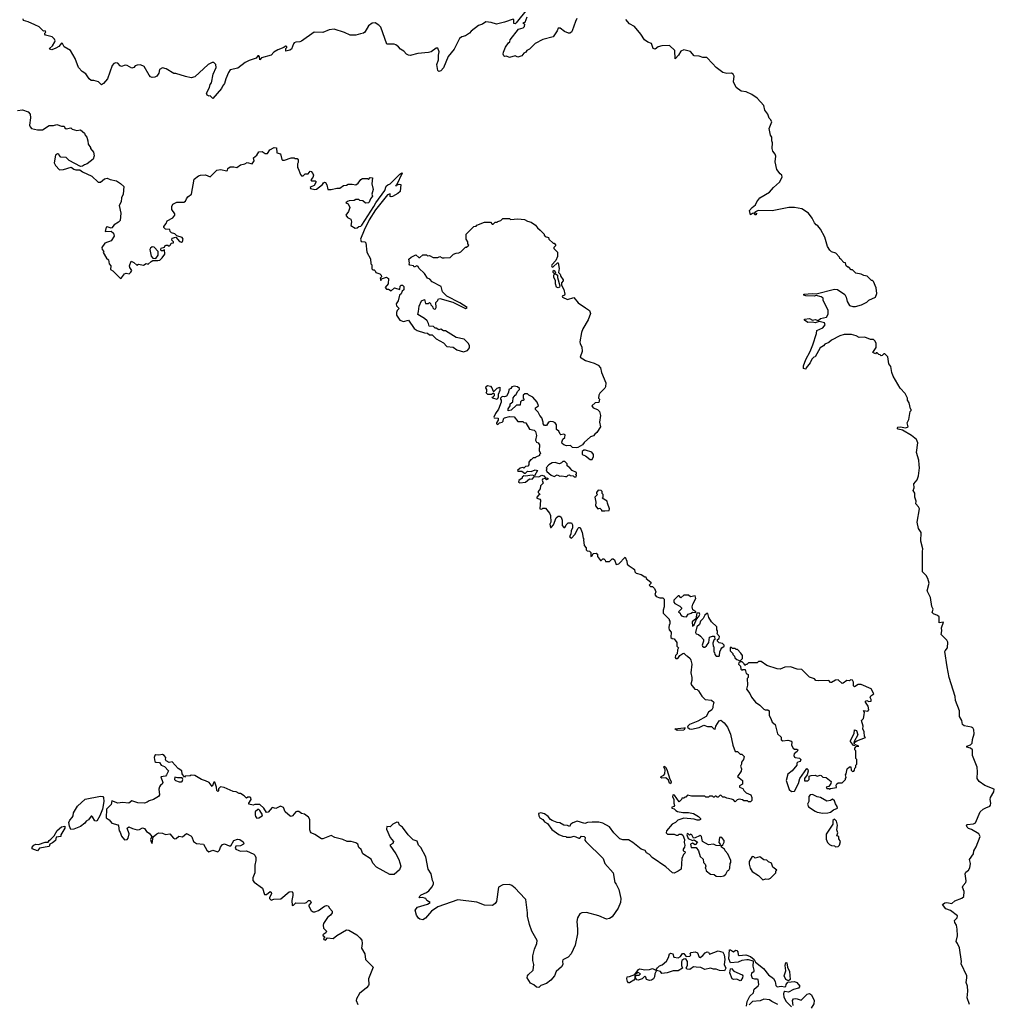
# Model space of a CAD drawing. Extents: x 2240384 to 2404287, y 351326 to 526670.
# Tile 49 of 256: x 2312107 to 2322333, y 373726 to 384056. Entities that reach past the tile are written whole.
import ezdxf

# ---------------------------------------------------------------- set-up
doc = ezdxf.new("R2010")
doc.units = 0

msp = doc.modelspace()

# ---------------------------------------------------------------- linework, layer by layer
at = {"layer": '0CON20XD'}
for points in [[(2317432, 384165), (2317315, 384022), (2317305, 384014), (2317292, 384015), (2317292, 384055), (2317285, 384062), (2317195, 384030), (2317111, 384009), (2317054, 384026), (2316998, 384032), (2316962, 384008), (2316922, 383995), (2316845, 383936), (2316825, 383914), (2316785, 383888), (2316745, 383876), (2316721, 383859), (2316664, 383745), (2316602, 383668), (2316555, 383550), (2316525, 383520), (2316505, 383512), (2316494, 383524), (2316482, 383585), (2316500, 383635), (2316500, 383685), (2316508, 383718), (2316495, 383758), (2316475, 383757), (2316425, 383720), (2316395, 383710), (2316285, 383701), (2316205, 383679), (2316185, 383684), (2316167, 383695), (2316139, 383725), (2316104, 383745), (2316082, 383772), (2316055, 383791), (2316035, 383799), (2315959, 383799), (2315895, 383976), (2315875, 383999), (2315835, 384022), (2315805, 384021), (2315765, 383993), (2315727, 383925), (2315715, 383915), (2315683, 383907), (2315635, 383895), (2315575, 383894), (2315515, 383922), (2315405, 383957), (2315355, 383948), (2315287, 383923), (2315195, 383925), (2315065, 383832), (2315045, 383823), (2315005, 383821), (2314988, 383812), (2314978, 383802), (2314959, 383745), (2314942, 383735), (2314900, 383725), (2314898, 383752), (2314910, 383765), (2314910, 383775), (2314895, 383778), (2314877, 383763), (2314815, 383738), (2314775, 383714), (2314745, 383684), (2314643, 383657), (2314625, 383633), (2314622, 383665), (2314615, 383677), (2314605, 383677), (2314589, 383651), (2314515, 383628), (2314474, 383607), (2314395, 383546), (2314315, 383531), (2314299, 383501), (2314270, 383435), (2314256, 383385), (2314233, 383357), (2314223, 383335), (2314135, 383230), (2314107, 383257), (2314095, 383252), (2314074, 383264), (2314068, 383285), (2314097, 383345), (2314104, 383376), (2314119, 383395), (2314137, 383485), (2314167, 383555), (2314164, 383584), (2314145, 383608), (2314126, 383606), (2314084, 383586), (2313945, 383458), (2313905, 383446), (2313845, 383459), (2313745, 383492), (2313725, 383493), (2313645, 383540), (2313605, 383552), (2313572, 383535), (2313565, 383495), (2313546, 383465), (2313525, 383453), (2313495, 383449), (2313481, 383455), (2313465, 383474), (2313414, 383564), (2313375, 383582), (2313341, 383579), (2313320, 383570), (2313305, 383554), (2313285, 383548), (2313236, 383576), (2313213, 383577), (2313175, 383566), (2313161, 383571), (2313135, 383600), (2313115, 383603), (2313093, 383597), (2313076, 383574), (2313028, 383435), (2312985, 383387), (2312964, 383374), (2312933, 383403), (2312885, 383418), (2312855, 383418), (2312835, 383434), (2312799, 383488), (2312762, 383512), (2312725, 383556), (2312689, 383649), (2312641, 383731), (2312572, 383772), (2312555, 383806), (2312545, 383810), (2312516, 383774), (2312485, 383758), (2312445, 383741), (2312423, 383745), (2312421, 383755), (2312450, 383780), (2312474, 383825), (2312479, 383835), (2312473, 383853), (2312446, 383876), (2312378, 383895), (2312370, 383905), (2312370, 383915), (2312380, 383925), (2312375, 383940), (2312355, 383937), (2312310, 383980), (2312265, 384002), (2312195, 384034), (2312146, 384046), (2312142, 384065)], [(2317952, 384068), (2317938, 384038), (2317905, 383940), (2317896, 383924), (2317880, 383915), (2317865, 383913), (2317823, 383933), (2317778, 383968), (2317755, 383968), (2317745, 383940), (2317703, 383877), (2317595, 383848), (2317514, 383806), (2317455, 383748), (2317427, 383733), (2317417, 383715), (2317397, 383703), (2317375, 383678), (2317335, 383662), (2317305, 383678), (2317245, 383660), (2317215, 383672), (2317195, 383670), (2317187, 383677), (2317178, 383695), (2317183, 383715), (2317205, 383767), (2317235, 383812), (2317250, 383825), (2317252, 383845), (2317340, 383955), (2317391, 383969), (2317403, 383985), (2317408, 384008), (2317394, 384014), (2317393, 384025), (2317410, 384030), (2317432, 384085)], [(2320687, 381227), (2320763, 381173), (2320778, 381145), (2320788, 381098), (2320815, 381058), (2320847, 381047), (2320875, 381047), (2320940, 381065), (2320996, 381094), (2321015, 381112), (2321086, 381144), (2321102, 381185), (2321092, 381242), (2321065, 381310), (2321055, 381320), (2321045, 381320), (2321000, 381365), (2320963, 381373), (2320937, 381387), (2320880, 381395), (2320845, 381430), (2320832, 381432), (2320805, 381460), (2320795, 381460), (2320780, 381475), (2320770, 381505), (2320755, 381510), (2320722, 381542), (2320712, 381552), (2320710, 381565), (2320670, 381605), (2320625, 381620), (2320607, 381637), (2320582, 381675), (2320554, 381774), (2320508, 381858), (2320483, 381893), (2320465, 381902), (2320446, 381926), (2320423, 381975), (2320383, 382025), (2320315, 382072), (2320235, 382087), (2320176, 382084), (2320002, 382052), (2319856, 382054), (2319820, 382035), (2319820, 382030), (2319837, 382027), (2319835, 382010), (2319825, 382007), (2319817, 382015), (2319820, 382030), (2319795, 382023), (2319775, 382010), (2319764, 382055), (2319791, 382085), (2319829, 382115), (2319840, 382145), (2319872, 382188), (2319975, 382248), (2320015, 382295), (2320078, 382352), (2320108, 382405), (2320105, 382423), (2320085, 382439), (2320052, 382485), (2320034, 382565), (2320040, 382625), (2320034, 382644), (2320010, 382675), (2320002, 382705), (2320006, 382765), (2319998, 382785), (2320000, 382825), (2319984, 382844), (2319969, 382915), (2319998, 382985), (2319985, 383010), (2319972, 383022), (2319958, 383065), (2319924, 383105), (2319914, 383155), (2319845, 383234), (2319790, 383270), (2319728, 383298), (2319678, 383305), (2319623, 383345), (2319597, 383405), (2319602, 383465), (2319594, 383485), (2319575, 383496), (2319525, 383493), (2319485, 383502), (2319415, 383553), (2319377, 383595), (2319315, 383658), (2319275, 383659), (2319235, 383672), (2319185, 383678), (2319145, 383722), (2319075, 383739), (2319043, 383725), (2319021, 383685), (2318984, 383644), (2318982, 383732), (2318925, 383786), (2318845, 383783), (2318805, 383770), (2318775, 383748), (2318755, 383752), (2318736, 383806), (2318699, 383819), (2318664, 383844), (2318624, 383905), (2318556, 383986), (2318505, 384011), (2318468, 384058)], [(2312085, 383103), (2312135, 383110), (2312195, 383090), (2312216, 383066), (2312220, 383025), (2312211, 382951), (2312215, 382932), (2312230, 382915), (2312295, 382900), (2312345, 382901), (2312415, 382946), (2312463, 382947), (2312495, 382958), (2312545, 382938), (2312575, 382940), (2312582, 382922), (2312595, 382910), (2312645, 382920), (2312658, 382908), (2312705, 382892), (2312745, 382900), (2312786, 382866), (2312792, 382845), (2312810, 382825), (2312823, 382785), (2312825, 382750), (2312850, 382715), (2312850, 382705), (2312882, 382665), (2312887, 382627), (2312876, 382594), (2312815, 382543), (2312785, 382533), (2312765, 382518), (2312744, 382514), (2312625, 382578), (2312595, 382610), (2312540, 382615), (2312520, 382635), (2312516, 382646), (2312505, 382650), (2312483, 382635), (2312470, 382555), (2312483, 382525), (2312525, 382480), (2312565, 382483), (2312648, 382508), (2312675, 382486), (2312695, 382479), (2312739, 382479), (2312765, 382459), (2312865, 382414), (2312931, 382351), (2312955, 382351), (2312998, 382385), (2313025, 382393), (2313055, 382380), (2313124, 382364), (2313166, 382336), (2313200, 382305), (2313192, 382225), (2313174, 382186), (2313172, 382145), (2313150, 382105), (2313167, 382025), (2313162, 381948), (2313145, 381930), (2313097, 381903), (2313075, 381871), (2313065, 381869), (2313025, 381884), (2313015, 381878), (2313002, 381832), (2313068, 381838), (2313090, 381815), (2313098, 381785), (2313068, 381735), (2312999, 381711), (2312970, 381665), (2312972, 381645), (2312990, 381625), (2312983, 381613), (2313018, 381555), (2313038, 381535), (2313047, 381495), (2313062, 381475), (2313058, 381435), (2313085, 381420), (2313165, 381342), (2313175, 381348), (2313205, 381390), (2313225, 381397), (2313255, 381390), (2313274, 381406), (2313282, 381425), (2313263, 381455), (2313260, 381475), (2313275, 381522), (2313305, 381510), (2313335, 381480), (2313355, 381490), (2313405, 381482), (2313435, 381498), (2313455, 381492), (2313485, 381520), (2313505, 381530), (2313555, 381528), (2313577, 381533), (2313603, 381557), (2313628, 381595), (2313625, 381640), (2313605, 381630), (2313592, 381632), (2313588, 381645), (2313592, 381658), (2313625, 381670), (2313634, 381686), (2313645, 381692), (2313662, 381692), (2313675, 381680), (2313690, 381695), (2313695, 381710), (2313720, 381715), (2313720, 381725), (2313703, 381743), (2313708, 381765), (2313745, 381774), (2313785, 381728), (2313805, 381723), (2313815, 381728), (2313821, 381755), (2313812, 381772), (2313757, 381787), (2313735, 381809), (2313699, 381819), (2313686, 381835), (2313682, 381855), (2313638, 381858), (2313620, 381875), (2313620, 381885), (2313644, 381916), (2313654, 381945), (2313715, 381977), (2313734, 382005), (2313735, 382018), (2313704, 382065), (2313704, 382096), (2313715, 382122), (2313755, 382140), (2313828, 382142), (2313845, 382153), (2313856, 382175), (2313872, 382198), (2313910, 382225), (2313938, 382382), (2313982, 382418), (2314004, 382426), (2314055, 382428), (2314105, 382406), (2314175, 382478), (2314215, 382483), (2314279, 382471), (2314286, 382474), (2314292, 382495), (2314315, 382511), (2314355, 382513), (2314386, 382504), (2314425, 382534), (2314468, 382542), (2314495, 382556), (2314545, 382542), (2314566, 382575), (2314560, 382605), (2314596, 382634), (2314615, 382668), (2314652, 382672), (2314683, 382653), (2314707, 382653), (2314731, 382689), (2314776, 382714), (2314803, 382713), (2314805, 382660), (2314845, 382648), (2314858, 382588), (2314865, 382582), (2314885, 382583), (2314955, 382608), (2314985, 382608), (2314995, 382600), (2315018, 382598), (2315030, 382585), (2315028, 382558), (2315020, 382545), (2315020, 382505), (2315030, 382495), (2315052, 382432), (2315065, 382418), (2315082, 382418), (2315102, 382438), (2315135, 382440), (2315155, 382467), (2315165, 382462), (2315183, 382443), (2315188, 382425), (2315181, 382399), (2315163, 382375), (2315170, 382365), (2315206, 382366), (2315216, 382355), (2315198, 382315), (2315165, 382304), (2315154, 382295), (2315157, 382285), (2315205, 382274), (2315222, 382278), (2315285, 382328), (2315294, 382345), (2315305, 382351), (2315315, 382347), (2315330, 382325), (2315340, 382275), (2315375, 382273), (2315435, 382290), (2315465, 382288), (2315505, 382318), (2315535, 382320), (2315555, 382330), (2315595, 382332), (2315635, 382322), (2315659, 382341), (2315685, 382378), (2315705, 382390), (2315755, 382390), (2315765, 382380), (2315785, 382400), (2315808, 382398), (2315802, 382335), (2315817, 382275), (2315800, 382225), (2315807, 382205), (2315786, 382175), (2315775, 382141), (2315765, 382134), (2315735, 382131), (2315707, 382157), (2315675, 382160), (2315665, 382168), (2315635, 382168), (2315615, 382160), (2315563, 382157), (2315545, 382150), (2315530, 382135), (2315553, 382123), (2315571, 382085), (2315557, 382045), (2315528, 382005), (2315545, 381982), (2315582, 381962), (2315588, 381935), (2315580, 381895), (2315625, 381868), (2315647, 381873), (2315664, 381886), (2315685, 381890), (2315695, 381901), (2315821, 382095)], [(2315821, 382095), (2315844, 382136), (2315939, 382265), (2315952, 382308), (2315968, 382322), (2315995, 382334), (2316095, 382436), (2316115, 382450), (2316120, 382445), (2316060, 382320), (2316052, 382315), (2316055, 382310), (2316060, 382320), (2316088, 382332), (2316106, 382326), (2316098, 382255), (2316076, 382234), (2316019, 382201), (2316005, 382198), (2315995, 382202), (2315995, 382230), (2315965, 382218), (2315840, 382060), (2315775, 381955), (2315721, 381849), (2315684, 381755), (2315690, 381730), (2315727, 381727), (2315738, 381715), (2315748, 381618), (2315787, 381547), (2315790, 381495), (2315800, 381485), (2315803, 381443), (2315812, 381432), (2315825, 381430), (2315835, 381420), (2315842, 381402), (2315855, 381400), (2315885, 381388), (2315898, 381375), (2315902, 381358), (2315890, 381345), (2315895, 381320), (2315902, 381338), (2315954, 381356), (2315975, 381340), (2315972, 381285), (2315940, 381245), (2315955, 381230), (2315975, 381230), (2316005, 381210), (2316038, 381242), (2316096, 381224), (2316100, 381260), (2316109, 381271), (2316125, 381270), (2316138, 381255), (2316139, 381221), (2316121, 381209), (2316111, 381179), (2316092, 381165), (2316077, 381105), (2316058, 381075), (2316060, 381055), (2316090, 381025), (2316066, 381004), (2316060, 380985), (2316061, 380955), (2316097, 380905), (2316135, 380890), (2316185, 380902), (2316245, 380817), (2316278, 380795), (2316355, 380770), (2316385, 380767), (2316405, 380750), (2316435, 380748), (2316475, 380708), (2316554, 380664), (2316589, 380629), (2316655, 380620), (2316694, 380594), (2316765, 380573), (2316804, 380586), (2316828, 380615), (2316828, 380635), (2316815, 380660), (2316770, 380705), (2316685, 380722), (2316575, 380792), (2316555, 380792), (2316525, 380808), (2316505, 380802), (2316475, 380820), (2316465, 380820), (2316447, 380837), (2316402, 380842), (2316397, 380867), (2316382, 380895), (2316355, 380922), (2316283, 380963), (2316293, 380995), (2316298, 381052), (2316322, 381108), (2316355, 381120), (2316365, 381080), (2316395, 381080), (2316408, 381088), (2316418, 381078), (2316420, 381065), (2316438, 381048), (2316442, 381032), (2316455, 381020), (2316468, 381022), (2316478, 381035), (2316472, 381088), (2316495, 381110), (2316498, 381125), (2316515, 381130), (2316652, 381092), (2316785, 381027), (2316802, 381035), (2316725, 381086), (2316590, 381155), (2316542, 381202), (2316530, 381255), (2316436, 381306), (2316410, 381335), (2316384, 381344), (2316353, 381393), (2316295, 381450), (2316287, 381467), (2316275, 381472), (2316245, 381460), (2316240, 381475), (2316202, 381482), (2316192, 381492), (2316198, 381505), (2316190, 381545), (2316214, 381566), (2316265, 381588), (2316295, 381560), (2316305, 381560), (2316335, 381588), (2316375, 381590), (2316385, 381580), (2316405, 381582), (2316445, 381560), (2316495, 381560), (2316515, 381570), (2316538, 381558), (2316562, 381558), (2316625, 381562), (2316660, 381595), (2316685, 381608), (2316715, 381610), (2316735, 381622), (2316785, 381670), (2316795, 381670), (2316818, 381692), (2316810, 381705), (2316810, 381725), (2316790, 381755), (2316790, 381805), (2316873, 381887), (2316895, 381890), (2316905, 381900), (2316985, 381930), (2317045, 381930), (2317065, 381910), (2317075, 381910), (2317095, 381930), (2317115, 381930), (2317125, 381940), (2317155, 381950), (2317175, 381970), (2317245, 381970), (2317255, 381960), (2317335, 381968), (2317405, 381960), (2317435, 381942), (2317475, 381930), (2317519, 381899), (2317541, 381871), (2317569, 381849), (2317610, 381805), (2317610, 381795), (2317622, 381782), (2317655, 381770), (2317660, 381755), (2317705, 381710), (2317715, 381710), (2317730, 381695), (2317730, 381685), (2317710, 381665), (2317710, 381655), (2317748, 381618), (2317748, 381572), (2317731, 381529), (2317690, 381485), (2317688, 381475), (2317695, 381460), (2317705, 381462), (2317750, 381505), (2317758, 381505), (2317767, 381445), (2317760, 381405), (2317777, 381387), (2317783, 381363), (2317810, 381325), (2317810, 381315), (2317792, 381295), (2317792, 381272), (2317816, 381226), (2317827, 381175), (2317823, 381167), (2317800, 381155), (2317802, 381145), (2317855, 381120), (2317922, 381142), (2317968, 381085), (2318044, 381034), (2318086, 381006), (2318096, 380975), (2318073, 380907), (2318015, 380814), (2318000, 380775), (2317984, 380675), (2317988, 380655), (2318006, 380625), (2318007, 380575), (2317988, 380515), (2318042, 380482), (2318135, 380452), (2318175, 380432), (2318200, 380405), (2318212, 380355), (2318257, 380247), (2318252, 380205), (2318245, 380190), (2318194, 380136), (2318182, 380115), (2318180, 380085), (2318190, 380075), (2318185, 380040), (2318145, 380038), (2318110, 380005), (2318124, 379984), (2318168, 379965), (2318190, 379945), (2318202, 379905), (2318190, 379835), (2318200, 379785), (2318162, 379725), (2318141, 379709), (2318129, 379691), (2318095, 379680), (2318031, 379619), (2318013, 379595), (2317962, 379568), (2317945, 379564), (2317908, 379568), (2317885, 379590), (2317845, 379586), (2317817, 379595), (2317800, 379610), (2317794, 379625), (2317807, 379655), (2317826, 379674), (2317831, 379701), (2317816, 379706), (2317785, 379700), (2317777, 379707), (2317765, 379740), (2317740, 379755), (2317738, 379805), (2317726, 379826), (2317706, 379836), (2317675, 379840), (2317657, 379833), (2317635, 379800), (2317615, 379800), (2317600, 379815), (2317600, 379835), (2317585, 379880), (2317563, 379903), (2317548, 379938), (2317520, 379965), (2317520, 379985), (2317550, 380005), (2317538, 380045), (2317490, 380095), (2317450, 380115), (2317435, 380130), (2317408, 380132), (2317390, 380115), (2317390, 380085), (2317400, 380075), (2317388, 380062), (2317375, 380060), (2317362, 380048), (2317358, 380012), (2317318, 380012), (2317265, 379960), (2317233, 379953), (2317232, 379975), (2317252, 380005), (2317253, 380027), (2317282, 380048), (2317283, 380087), (2317304, 380116), (2317316, 380124), (2317330, 380155), (2317350, 380175), (2317350, 380185), (2317330, 380205), (2317295, 380212), (2317272, 380205), (2317260, 380185), (2317240, 380175), (2317237, 380143), (2317213, 380107), (2317195, 380098), (2317168, 380102), (2317150, 380085), (2317150, 380075), (2317160, 380065), (2317158, 380045), (2317130, 379970), (2317098, 379925), (2317082, 379885), (2317085, 379880), (2317127, 379877), (2317127, 379853), (2317110, 379825), (2317110, 379815), (2317125, 379810), (2317142, 379828), (2317170, 379835), (2317180, 379845), (2317183, 379867), (2317195, 379880), (2317245, 379892), (2317295, 379890), (2317335, 379840), (2317385, 379840), (2317395, 379830), (2317418, 379828), (2317455, 379760), (2317505, 379748), (2317520, 379735), (2317528, 379695), (2317518, 379645), (2317530, 379625), (2317547, 379617), (2317562, 379595), (2317558, 379535), (2317570, 379505), (2317560, 379495), (2317560, 379485), (2317522, 379468), (2317515, 379460), (2317495, 379460), (2317475, 379440), (2317465, 379440), (2317450, 379415), (2317450, 379385), (2317438, 379372), (2317415, 379370), (2317395, 379350), (2317385, 379358), (2317358, 379352), (2317330, 379325), (2317335, 379320), (2317375, 379320), (2317405, 379300), (2317415, 379300), (2317435, 379320), (2317473, 379317), (2317515, 379332), (2317540, 379325), (2317508, 379272), (2317485, 379278), (2317415, 379268), (2317395, 379270), (2317380, 379255), (2317380, 379245), (2317345, 379220), (2317340, 379205), (2317355, 379198), (2317415, 379203), (2317455, 379240), (2317485, 379237), (2317508, 379262), (2317555, 379259), (2317585, 379278), (2317605, 379272), (2317625, 379248), (2317650, 379245), (2317650, 379235), (2317635, 379230), (2317622, 379242), (2317594, 379235), (2317590, 379225), (2317598, 379195), (2317573, 379167), (2317567, 379133), (2317547, 379105), (2317548, 379095), (2317568, 379075), (2317555, 379070), (2317534, 379046), (2317533, 379037), (2317564, 379024), (2317570, 379015), (2317563, 378923), (2317585, 378920), (2317595, 378930), (2317625, 378930), (2317665, 378880), (2317678, 378855), (2317680, 378785), (2317668, 378765), (2317675, 378730), (2317685, 378730), (2317708, 378755), (2317735, 378830), (2317755, 378848), (2317775, 378848), (2317787, 378837), (2317800, 378805), (2317798, 378748), (2317815, 378730), (2317825, 378730), (2317835, 378740), (2317840, 378755), (2317862, 378778), (2317898, 378778), (2317907, 378757), (2317906, 378725), (2317894, 378695)], [(2313535, 381550), (2313558, 381585), (2313558, 381625), (2313518, 381668), (2313495, 381673), (2313480, 381660), (2313474, 381646), (2313486, 381576), (2313503, 381553), (2313535, 381550)], [(2317755, 381243), (2317740, 381250), (2317727, 381285), (2317728, 381315), (2317712, 381355), (2317712, 381375), (2317720, 381390), (2317703, 381405), (2317705, 381420), (2317715, 381428), (2317728, 381405), (2317720, 381390), (2317737, 381387), (2317750, 381375), (2317751, 381351), (2317773, 381265), (2317769, 381251), (2317755, 381243)], [(2322072, 373725), (2322047, 373795), (2322056, 373865), (2322053, 373915), (2322036, 373955), (2322046, 374004), (2322045, 374025), (2321985, 374152), (2321987, 374175), (2321967, 374317), (2321948, 374365), (2321932, 374385), (2321946, 374445), (2321944, 374516), (2321938, 374555), (2321919, 374585), (2321916, 374604), (2321944, 374635), (2321946, 374655), (2321875, 374709), (2321825, 374729), (2321788, 374775), (2321815, 374791), (2321835, 374794), (2321886, 374784), (2321918, 374812), (2321991, 374839), (2322012, 374858), (2322018, 374908), (2321999, 374955), (2322005, 374972), (2322033, 375005), (2322038, 375022), (2322027, 375095), (2322035, 375112), (2322063, 375135), (2322075, 375158), (2322082, 375205), (2322074, 375246), (2322114, 375305), (2322119, 375335), (2322142, 375378), (2322183, 375485), (2322172, 375515), (2322095, 375561), (2322061, 375571), (2322048, 375585), (2322041, 375605), (2322048, 375612), (2322115, 375618), (2322135, 375630), (2322185, 375746), (2322215, 375772), (2322245, 375788), (2322285, 375804), (2322292, 375815), (2322297, 375835), (2322290, 375875), (2322294, 375896), (2322327, 375955), (2322333, 375983), (2322232, 376022), (2322173, 376063), (2322152, 376095), (2322158, 376165), (2322152, 376215), (2322104, 376335), (2322104, 376395), (2322083, 376413), (2322044, 376425), (2322044, 376435), (2322082, 376448), (2322100, 376465), (2322104, 376505), (2322122, 376565), (2322119, 376605), (2322107, 376625), (2322093, 376633), (2322016, 376646), (2322000, 376660), (2321991, 376705), (2321969, 376745), (2321966, 376806), (2321927, 376915), (2321922, 376955), (2321858, 377155), (2321838, 377265), (2321814, 377426), (2321816, 377435), (2321842, 377465), (2321844, 377525), (2321836, 377546), (2321776, 377606), (2321784, 377645), (2321780, 377675), (2321800, 377735), (2321755, 377730), (2321755, 377790), (2321736, 377806), (2321695, 377821), (2321682, 377835), (2321692, 377872), (2321678, 377898), (2321662, 377995), (2321630, 378065), (2321649, 378145), (2321635, 378192), (2321617, 378225), (2321581, 378265), (2321579, 378475), (2321584, 378504), (2321562, 378585), (2321567, 378675), (2321538, 378718), (2321523, 378785), (2321547, 378925), (2321539, 378945), (2321510, 378975), (2321512, 379005), (2321498, 379045), (2321499, 379089), (2321483, 379115), (2321492, 379145), (2321488, 379185), (2321525, 379230), (2321538, 379272), (2321547, 379355), (2321543, 379385), (2321542, 379435), (2321518, 379515), (2321530, 379615), (2321515, 379650), (2321465, 379693), (2321369, 379749), (2321325, 379760), (2321312, 379775), (2321319, 379781), (2321345, 379784), (2321404, 379774), (2321430, 379785), (2321420, 379825), (2321437, 379863), (2321450, 379945), (2321460, 379955), (2321460, 379965), (2321453, 379973), (2321440, 380035), (2321422, 380065), (2321422, 380085), (2321398, 380135), (2321345, 380190), (2321272, 380315), (2321258, 380355), (2321246, 380416), (2321228, 380445), (2321215, 380520), (2321185, 380550), (2321175, 380550), (2321158, 380532), (2321145, 380530), (2321135, 380540), (2321122, 380542), (2321105, 380560), (2321095, 380560), (2321085, 380550), (2321060, 380565), (2321092, 380618), (2321092, 380662), (2321080, 380685), (2321065, 380700), (2321035, 380700), (2320976, 380726), (2320915, 380722), (2320885, 380740), (2320835, 380752), (2320756, 380754), (2320712, 380738), (2320625, 380692), (2320595, 380668), (2320555, 380652), (2320542, 380635), (2320506, 380614), (2320455, 380520), (2320440, 380515), (2320420, 380495), (2320402, 380455), (2320360, 380405), (2320355, 380390), (2320330, 380395), (2320332, 380425), (2320355, 380490), (2320402, 380575), (2320429, 380645), (2320467, 380763), (2320470, 380795), (2320535, 380822), (2320558, 380855), (2320550, 380875), (2320495, 380888), (2320455, 380874), (2320425, 380882), (2320375, 380879), (2320340, 380905), (2320342, 380915), (2320395, 380920), (2320425, 380903), (2320455, 380910), (2320485, 380900), (2320509, 380921), (2320572, 380935), (2320590, 380965), (2320588, 381005), (2320538, 381115), (2320538, 381135), (2320515, 381148), (2320465, 381162), (2320443, 381157), (2320355, 381160), (2320336, 381165), (2320333, 381175), (2320425, 381183), (2320465, 381180), (2320655, 381228), (2320687, 381227)], [(2317115, 380072), (2317070, 380085), (2317060, 380095), (2317075, 380100), (2317087, 380113), (2317087, 380127), (2317078, 380138), (2317057, 380123), (2317035, 380122), (2317020, 380125), (2317002, 380142), (2317010, 380155), (2317010, 380175), (2316998, 380195), (2317001, 380209), (2317015, 380218), (2317045, 380210), (2317060, 380195), (2317075, 380160), (2317085, 380160), (2317115, 380190), (2317145, 380200), (2317146, 380164), (2317128, 380125), (2317128, 380095), (2317115, 380072)], [(2318115, 379442), (2318128, 379475), (2318128, 379495), (2318109, 379519), (2318045, 379541), (2318025, 379539), (2318009, 379525), (2318010, 379495), (2318045, 379480), (2318093, 379443), (2318115, 379442)], [(2317945, 379260), (2317950, 379275), (2317940, 379285), (2317948, 379292), (2317950, 379305), (2317905, 379328), (2317880, 379355), (2317864, 379364), (2317852, 379375), (2317850, 379395), (2317825, 379422), (2317805, 379420), (2317793, 379407), (2317772, 379398), (2317755, 379399), (2317725, 379411), (2317695, 379406), (2317660, 379385), (2317630, 379355), (2317640, 379345), (2317632, 379335), (2317637, 379315), (2317685, 379277), (2317715, 379262), (2317745, 379280), (2317775, 379268), (2317795, 379270), (2317835, 379262), (2317847, 379263), (2317862, 379278), (2317875, 379280), (2317883, 379273), (2317915, 379270), (2317925, 379260), (2317945, 379260)], [(2318245, 378902), (2318292, 378908), (2318297, 378925), (2318273, 378983), (2318270, 379005), (2318220, 379035), (2318230, 379045), (2318230, 379075), (2318220, 379085), (2318220, 379105), (2318207, 379117), (2318175, 379120), (2318160, 379095), (2318160, 379085), (2318170, 379075), (2318140, 379045), (2318152, 378995), (2318148, 378955), (2318173, 378923), (2318195, 378930), (2318210, 378915), (2318213, 378903), (2318245, 378902)], [(2317894, 378695), (2317891, 378659), (2317876, 378635), (2317882, 378622), (2317895, 378618), (2317930, 378655), (2317965, 378720), (2317975, 378730), (2317988, 378728), (2318007, 378677), (2318020, 378615), (2318030, 378605), (2318022, 378598), (2318028, 378538), (2318050, 378515), (2318050, 378495), (2318062, 378482), (2318085, 378480), (2318100, 378465), (2318100, 378425), (2318115, 378430), (2318123, 378457), (2318155, 378460), (2318168, 378448), (2318170, 378425), (2318202, 378382), (2318208, 378382), (2318225, 378400), (2318235, 378400), (2318250, 378385), (2318255, 378370), (2318295, 378370), (2318325, 378400), (2318335, 378400), (2318348, 378388), (2318365, 378340), (2318395, 378346), (2318458, 378418), (2318478, 378375), (2318480, 378345), (2318500, 378325), (2318545, 378300), (2318557, 378287), (2318560, 378265), (2318575, 378250), (2318627, 378237), (2318665, 378210), (2318675, 378210), (2318680, 378195), (2318730, 378155), (2318728, 378142), (2318713, 378123), (2318725, 378110), (2318748, 378108), (2318768, 378088), (2318780, 378055), (2318772, 378025), (2318784, 378004), (2318825, 377990), (2318855, 377990), (2318870, 377975), (2318870, 377895), (2318858, 377862), (2318858, 377828), (2318920, 377765), (2318920, 377755), (2318930, 377745), (2318930, 377715), (2318923, 377707), (2318918, 377675), (2318922, 377655), (2318942, 377632), (2318940, 377575), (2318953, 377563), (2318975, 377560), (2319002, 377522), (2319002, 377485), (2319020, 377465), (2319008, 377445), (2319006, 377404), (2318988, 377385), (2318984, 377365), (2318992, 377355), (2319006, 377354), (2319021, 377365), (2319034, 377386), (2319065, 377408), (2319075, 377410), (2319100, 377385), (2319115, 377380), (2319140, 377355), (2319147, 377337), (2319158, 377295), (2319150, 377205), (2319160, 377155), (2319160, 377125), (2319150, 377085), (2319192, 377032), (2319215, 377030), (2319230, 377015), (2319265, 376960), (2319300, 376925), (2319367, 376917), (2319390, 376895), (2319378, 376855), (2319378, 376835), (2319368, 376815), (2319335, 376792), (2319310, 376745), (2319222, 376695), (2319135, 376660), (2319116, 376645), (2319113, 376633), (2319135, 376616), (2319155, 376612), (2319235, 376630), (2319285, 376656), (2319325, 376641), (2319365, 376642), (2319390, 376615), (2319405, 376612), (2319412, 376645), (2319445, 376700), (2319465, 376708), (2319498, 376678), (2319534, 376634), (2319565, 376560), (2319588, 376445), (2319615, 376380), (2319637, 376377), (2319665, 376350), (2319685, 376350), (2319708, 376325), (2319700, 376295), (2319680, 376265), (2319680, 376245), (2319670, 376225), (2319680, 376195), (2319677, 376173), (2319640, 376115), (2319690, 376075), (2319690, 376035), (2319661, 376019), (2319660, 376005), (2319695, 375990), (2319705, 375970), (2319730, 375945), (2319778, 375925), (2319790, 375895), (2319790, 375865), (2319775, 375850), (2319755, 375850), (2319745, 375860), (2319705, 375860), (2319692, 375872), (2319655, 375880), (2319635, 375870), (2319615, 375850), (2319595, 375870), (2319575, 375880), (2319525, 375890), (2319505, 375900), (2319485, 375900), (2319465, 375920), (2319452, 375918), (2319435, 375900), (2319425, 375900), (2319415, 375910), (2319405, 375910), (2319395, 375900), (2319385, 375900), (2319375, 375910), (2319345, 375910), (2319335, 375900), (2319305, 375900), (2319295, 375910), (2319155, 375910), (2319115, 375920), (2319095, 375900), (2319085, 375900), (2319075, 375890), (2319055, 375890), (2319050, 375875), (2319025, 375850), (2318979, 375919), (2318965, 375924), (2318960, 375920), (2318956, 375905), (2318971, 375875), (2318971, 375835), (2318979, 375811), (2318975, 375800), (2318950, 375795), (2318950, 375785), (2318975, 375778), (2318990, 375760), (2319010, 375750), (2319065, 375738), (2319125, 375737), (2319175, 375728), (2319230, 375695), (2319250, 375675), (2319250, 375665), (2319235, 375658), (2319215, 375658), (2319185, 375669), (2319075, 375678), (2319013, 375657), (2318987, 375633), (2318953, 375617), (2318894, 375545), (2318890, 375525), (2318905, 375512), (2318975, 375510), (2318995, 375500), (2319015, 375500), (2319025, 375510), (2319052, 375512), (2319065, 375500), (2319082, 375455), (2319080, 375425), (2319086, 375395), (2319082, 375375), (2319070, 375355), (2319070, 375335), (2319085, 375330), (2319090, 375315), (2319072, 375298), (2319053, 375257), (2319048, 375145), (2319016, 375124), (2318975, 375103), (2318955, 375107), (2318885, 375168), (2318743, 375265), (2318715, 375297), (2318685, 375314), (2318669, 375339), (2318626, 375355), (2318540, 375425), (2318495, 375450), (2318435, 375450), (2318403, 375463), (2318340, 375525), (2318295, 375588), (2318225, 375628), (2318185, 375636), (2318115, 375638), (2318065, 375634), (2318035, 375623), (2317956, 375646), (2317910, 375630), (2317888, 375615), (2317875, 375592), (2317853, 375603), (2317815, 375606), (2317775, 375629), (2317745, 375632), (2317695, 375655), (2317675, 375666), (2317652, 375695), (2317614, 375724), (2317575, 375735), (2317552, 375728), (2317554, 375705), (2317565, 375684), (2317596, 375666), (2317615, 375639), (2317645, 375623), (2317691, 375561), (2317765, 375508), (2317805, 375490), (2317837, 375487), (2317845, 375480), (2317885, 375481), (2317925, 375490), (2317975, 375470), (2317985, 375470), (2318001, 375489), (2318030, 375485), (2318040, 375475), (2318038, 375448), (2318048, 375435), (2318229, 375255), (2318248, 375205), (2318333, 375105), (2318350, 375005), (2318367, 374985), (2318395, 374930), (2318413, 374835), (2318410, 374795), (2318387, 374735), (2318322, 374645), (2318295, 374627), (2318265, 374620), (2318185, 374656), (2318055, 374688), (2318004, 374686), (2317984, 374676), (2317961, 374635), (2317952, 374595), (2317958, 374515), (2317958, 374465), (2317934, 374345), (2317894, 374256), (2317860, 374220), (2317805, 374193), (2317801, 374179), (2317804, 374145), (2317792, 374118), (2317735, 374070), (2317719, 374025), (2317680, 373980), (2317635, 373944), (2317576, 373924), (2317555, 373904), (2317530, 373905), (2317502, 373932), (2317468, 373948), (2317433, 374005), (2317434, 374025), (2317443, 374037), (2317496, 374085), (2317503, 374145), (2317492, 374185), (2317491, 374235), (2317508, 374305), (2317533, 374365), (2317537, 374395), (2317480, 374495), (2317455, 374562), (2317435, 374650), (2317436, 374685), (2317416, 374825), (2317407, 374837), (2317304, 374945), (2317271, 374971), (2317245, 374982), (2317175, 374978), (2317132, 374955), (2317110, 374805), (2317095, 374783), (2317066, 374764), (2316985, 374766), (2316905, 374797), (2316705, 374821), (2316495, 374748), (2316429, 374705), (2316365, 374631), (2316335, 374614), (2316305, 374619), (2316291, 374631), (2316271, 374661), (2316256, 374715), (2316281, 374745), (2316385, 374777), (2316414, 374795), (2316377, 374815), (2316367, 374835), (2316355, 374841), (2316335, 374847), (2316304, 374844), (2316300, 374855), (2316320, 374875), (2316375, 374898), (2316398, 374915), (2316432, 374955), (2316448, 374985), (2316448, 375005), (2316438, 375025), (2316423, 375095), (2316394, 375145), (2316368, 375275), (2316315, 375373), (2316291, 375395), (2316276, 375436), (2316235, 375453), (2316183, 375503), (2316125, 375584), (2316093, 375605), (2316083, 375633), (2316065, 375638), (2316023, 375617), (2315995, 375588), (2315960, 375590), (2315957, 375565), (2315995, 375475), (2316029, 375435), (2316023, 375415), (2315990, 375395), (2316054, 375304), (2316086, 375245), (2316106, 375175), (2316092, 375138), (2316035, 375088), (2315992, 375088), (2315850, 375165), (2315812, 375208), (2315795, 375248), (2315708, 375305), (2315691, 375351), (2315665, 375373), (2315654, 375405), (2315635, 375420), (2315585, 375434), (2315544, 375434), (2315496, 375456), (2315415, 375477), (2315375, 375496), (2315288, 375462), (2315275, 375462), (2315205, 375508), (2315166, 375526), (2315157, 375535), (2315151, 375555), (2315152, 375665), (2315138, 375688), (2315095, 375722), (2315065, 375728), (2315035, 375749), (2315015, 375750), (2315003, 375745), (2314968, 375705), (2314955, 375698), (2314945, 375700), (2314891, 375745), (2314875, 375790), (2314845, 375804), (2314795, 375782), (2314755, 375790), (2314715, 375742), (2314698, 375738), (2314670, 375785), (2314625, 375822), (2314575, 375823), (2314555, 375817), (2314510, 375825), (2314510, 375835), (2314536, 375875), (2314533, 375893), (2314525, 375901), (2314501, 375899), (2314485, 375890), (2314463, 375913), (2314425, 375938), (2314408, 375938), (2314377, 375957), (2314345, 375960), (2314285, 375988)], [(2319105, 377790), (2319122, 377818), (2319152, 377828), (2319165, 377840), (2319200, 377835), (2319200, 377845), (2319170, 377865), (2319163, 377895), (2319168, 377925), (2319200, 377985), (2319195, 378010), (2319145, 378000), (2319125, 378020), (2319075, 378020), (2319045, 377992), (2319025, 378010), (2319015, 378010), (2318970, 377965), (2318970, 377945), (2318982, 377932), (2319035, 377902), (2319050, 377885), (2319050, 377875), (2319020, 377845), (2319038, 377828), (2319040, 377815), (2319052, 377802), (2319073, 377793), (2319105, 377790)], [(2319165, 377692), (2319185, 377707), (2319208, 377765), (2319234, 377795), (2319243, 377815), (2319235, 377832), (2319212, 377828), (2319200, 377770), (2319161, 377739), (2319165, 377692)], [(2319445, 377380), (2319450, 377385), (2319452, 377425), (2319463, 377447), (2319474, 377466), (2319500, 377485), (2319500, 377495), (2319482, 377512), (2319445, 377518), (2319430, 377535), (2319430, 377555), (2319447, 377563), (2319450, 377585), (2319420, 377615), (2319430, 377625), (2319430, 377645), (2319420, 377655), (2319420, 377685), (2319365, 377740), (2319337, 377785), (2319328, 377825), (2319315, 377827), (2319295, 377809), (2319278, 377772), (2319251, 377745), (2319240, 377710), (2319212, 377685), (2319196, 377626), (2319205, 377612), (2319230, 377605), (2319249, 377589), (2319280, 377555), (2319282, 377535), (2319268, 377495), (2319270, 377485), (2319285, 377472), (2319297, 377473), (2319313, 377487), (2319337, 377523), (2319343, 377577), (2319375, 377590), (2319398, 377588), (2319400, 377555), (2319390, 377545), (2319380, 377515), (2319383, 377483), (2319390, 377475), (2319390, 377425), (2319397, 377417), (2319400, 377395), (2319415, 377380), (2319445, 377380)], [(2319665, 377330), (2319690, 377355), (2319690, 377385), (2319675, 377410), (2319638, 377448), (2319625, 377450), (2319615, 377460), (2319585, 377460), (2319575, 377470), (2319562, 377468), (2319560, 377435), (2319588, 377408), (2319590, 377395), (2319608, 377378), (2319612, 377362), (2319632, 377342), (2319665, 377330)], [(2320205, 375958), (2320235, 375964), (2320277, 376043), (2320294, 376095), (2320365, 376200), (2320375, 376190), (2320379, 376171), (2320370, 376135), (2320342, 376095), (2320342, 376072), (2320378, 376072), (2320390, 376085), (2320392, 376118), (2320413, 376127), (2320455, 376130), (2320475, 376120), (2320505, 376130), (2320517, 376127), (2320535, 376110), (2320567, 376107), (2320620, 376065), (2320617, 376043), (2320598, 376012), (2320570, 376005), (2320575, 375990), (2320595, 375990), (2320605, 375982), (2320615, 375990), (2320678, 376002), (2320672, 376025), (2320680, 376040), (2320695, 376050), (2320735, 376050), (2320770, 376085), (2320770, 376095), (2320780, 376105), (2320770, 376135), (2320780, 376145), (2320790, 376195), (2320812, 376218), (2320828, 376218), (2320832, 376182), (2320845, 376170), (2320858, 376172), (2320867, 376183), (2320870, 376205), (2320880, 376215), (2320880, 376235), (2320890, 376245), (2320890, 376295), (2320880, 376305), (2320880, 376385), (2320870, 376395), (2320870, 376415), (2320885, 376430), (2320910, 376435), (2320875, 376450), (2320865, 376440), (2320855, 376440), (2320824, 376484), (2320824, 376495), (2320862, 376568), (2320865, 376607), (2320888, 376598), (2320900, 376555), (2320862, 376485), (2320860, 376465), (2320865, 376460), (2320870, 376475), (2320889, 376491), (2320980, 376525), (2320970, 376535), (2320968, 376585), (2320952, 376615), (2320958, 376645), (2320940, 376705), (2320960, 376725), (2320968, 376762), (2320972, 376792), (2320962, 376808), (2321005, 376802), (2321018, 376815), (2321008, 376855), (2320982, 376895), (2320983, 376907), (2320995, 376912), (2321015, 376903), (2321040, 376905), (2321042, 376925), (2321032, 376945), (2321038, 376962), (2321070, 376985), (2321040, 377035), (2320935, 377081), (2320905, 377081), (2320865, 377057), (2320856, 377066), (2320856, 377106), (2320845, 377128), (2320825, 377130), (2320815, 377120), (2320785, 377122), (2320746, 377094), (2320735, 377092), (2320695, 377132), (2320665, 377128), (2320625, 377103), (2320614, 377104), (2320595, 377122), (2320485, 377120), (2320460, 377125), (2320445, 377140), (2320395, 377160), (2320315, 377240), (2320265, 377242), (2320195, 377268), (2320135, 377262), (2320085, 377242), (2320055, 377247), (2319945, 377282), (2319885, 377322), (2319858, 377322), (2319845, 377310), (2319825, 377308), (2319755, 377310), (2319735, 377290), (2319725, 377290), (2319715, 377280), (2319708, 377298), (2319688, 377318), (2319665, 377320), (2319652, 377308), (2319650, 377295), (2319670, 377275), (2319672, 377242), (2319685, 377230), (2319695, 377240), (2319718, 377238), (2319730, 377195), (2319750, 377185), (2319750, 377155), (2319740, 377145), (2319742, 377075), (2319733, 377033), (2319767, 376987), (2319785, 376950), (2319827, 376897), (2319872, 376865), (2319915, 376823), (2319927, 376817), (2319955, 376817), (2319970, 376805), (2319970, 376755), (2319988, 376725), (2320002, 376685), (2320032, 376662), (2320058, 376565), (2320095, 376530), (2320095, 376500), (2320115, 376491), (2320165, 376496), (2320206, 376486), (2320210, 376475), (2320204, 376445), (2320222, 376412), (2320235, 376403), (2320262, 376402), (2320270, 376395), (2320265, 376380), (2320232, 376355), (2320228, 376335), (2320235, 376320), (2320244, 376314), (2320290, 376310), (2320304, 376295), (2320296, 376274), (2320270, 376265), (2320260, 376255), (2320260, 376235), (2320213, 376177), (2320165, 376140), (2320150, 376075), (2320180, 375980), (2320205, 375958)], [(2319005, 376598), (2318980, 376615), (2319077, 376627), (2319090, 376625), (2319075, 376601), (2319005, 376598)], [(2314285, 375988), (2314252, 376002), (2314213, 376007), (2314193, 375987), (2314192, 375965), (2314185, 375958), (2314175, 375970), (2314173, 376003), (2314155, 376058), (2314143, 376057), (2314125, 376012), (2314095, 376052), (2314055, 376072), (2314013, 376083), (2313945, 376128), (2313905, 376130), (2313895, 376122), (2313842, 376118), (2313835, 376110), (2313812, 376145), (2313808, 376175), (2313771, 376201), (2313705, 376270), (2313675, 376262), (2313645, 376280), (2313637, 376295), (2313640, 376315), (2313624, 376335), (2313604, 376346), (2313565, 376339), (2313535, 376342), (2313524, 376336), (2313519, 376315), (2313526, 376275), (2313535, 376268), (2313575, 376262), (2313592, 376235), (2313625, 376220), (2313667, 376175), (2313648, 376132), (2313635, 376118), (2313586, 376114), (2313608, 376052), (2313603, 376037), (2313584, 376026), (2313573, 376007), (2313568, 375985), (2313572, 375925), (2313563, 375907), (2313510, 375875), (2313465, 375862), (2313445, 375848), (2313415, 375837), (2313345, 375840), (2313285, 375860), (2313252, 375838), (2313185, 375844), (2313135, 375838), (2313075, 375862), (2313066, 375824), (2313019, 375775), (2313013, 375683), (2313045, 375662), (2313075, 375628), (2313135, 375610), (2313145, 375600), (2313150, 375545), (2313162, 375532), (2313175, 375490), (2313205, 375452), (2313234, 375456), (2313245, 375470), (2313256, 375515), (2313234, 375575), (2313253, 375587), (2313290, 375570), (2313338, 375558), (2313365, 375559), (2313395, 375579), (2313415, 375572), (2313439, 375539), (2313465, 375523), (2313492, 375485), (2313481, 375455), (2313485, 375430), (2313495, 375412), (2313508, 375482), (2313545, 375516), (2313565, 375526), (2313605, 375521), (2313635, 375506), (2313682, 375515), (2313720, 375470), (2313735, 375462), (2313750, 375465), (2313775, 375490), (2313815, 375483), (2313857, 375517), (2313903, 375495), (2313914, 375484), (2313932, 375435), (2313962, 375415), (2314036, 375406), (2314069, 375345), (2314092, 375325), (2314135, 375342), (2314185, 375327), (2314204, 375345), (2314213, 375375), (2314235, 375403), (2314255, 375410), (2314305, 375390), (2314321, 375389), (2314355, 375444), (2314391, 375459), (2314416, 375456), (2314452, 375432), (2314458, 375415), (2314455, 375405), (2314425, 375388), (2314375, 375387), (2314367, 375365), (2314375, 375354), (2314405, 375339), (2314425, 375334), (2314485, 375336), (2314565, 375302), (2314575, 375292), (2314584, 375265), (2314585, 375235), (2314575, 375185), (2314573, 375105), (2314554, 375054), (2314554, 375024), (2314566, 375006), (2314654, 374945), (2314675, 374877), (2314695, 374878), (2314735, 374909), (2314744, 374904), (2314749, 374885), (2314727, 374845), (2314728, 374835), (2314745, 374818), (2314775, 374828), (2314846, 374834), (2314934, 374906), (2314965, 374910), (2314973, 374893), (2314971, 374869), (2314961, 374815), (2314964, 374764), (2314980, 374765), (2315005, 374791), (2315095, 374786), (2315116, 374794), (2315138, 374815), (2315155, 374816), (2315166, 374794), (2315142, 374768), (2315140, 374755), (2315165, 374710), (2315185, 374698), (2315205, 374698), (2315241, 374709), (2315305, 374756), (2315325, 374763), (2315345, 374760), (2315358, 374735), (2315387, 374705), (2315387, 374687), (2315369, 374661), (2315335, 374638), (2315293, 374575), (2315290, 374555), (2315296, 374526), (2315327, 374495), (2315318, 374475), (2315288, 374455), (2315290, 374445), (2315310, 374435), (2315296, 374415), (2315299, 374405), (2315315, 374399), (2315337, 374423), (2315395, 374418), (2315433, 374447), (2315536, 374506), (2315562, 374505), (2315643, 374455), (2315677, 374425), (2315695, 374398), (2315700, 374365), (2315692, 374315), (2315728, 374255), (2315736, 374196), (2315817, 374115), (2315794, 374064), (2315768, 373995), (2315771, 373935), (2315766, 373925), (2315745, 373900), (2315672, 373838), (2315640, 373785), (2315637, 373765), (2315654, 373725)], [(2318935, 376040), (2318924, 376045), (2318916, 376076), (2318885, 376103), (2318845, 376098), (2318834, 376104), (2318839, 376115), (2318865, 376129), (2318876, 376145), (2318881, 376185), (2318867, 376215), (2318870, 376225), (2318883, 376215), (2318898, 376188), (2318928, 376088), (2318942, 376065), (2318944, 376055), (2318935, 376040)], [(2313805, 376059), (2313813, 376065), (2313820, 376085), (2313812, 376102), (2313761, 376101), (2313735, 376110), (2313730, 376085), (2313740, 376075), (2313779, 376059), (2313805, 376059)], [(2312645, 375560), (2312630, 375595), (2312622, 375635), (2312632, 375658), (2312658, 375685), (2312667, 375703), (2312670, 375735), (2312712, 375805), (2312795, 375878), (2312955, 375910), (2312978, 375908), (2312986, 375896), (2312988, 375855), (2312975, 375775), (2312948, 375705), (2312915, 375648), (2312895, 375650), (2312872, 375692), (2312865, 375700), (2312855, 375700), (2312829, 375661), (2312804, 375646), (2312790, 375625), (2312745, 375593), (2312675, 375564), (2312645, 375560)], [(2320533, 375733), (2320585, 375734), (2320615, 375743), (2320645, 375768), (2320687, 375785), (2320685, 375800), (2320665, 375830), (2320655, 375860), (2320635, 375878), (2320615, 375863), (2320575, 375858), (2320510, 375895), (2320475, 375902), (2320425, 375928), (2320400, 375925), (2320388, 375905), (2320388, 375855), (2320374, 375826), (2320385, 375798), (2320452, 375752), (2320475, 375743), (2320533, 375733)], [(2314595, 375680), (2314615, 375682), (2314652, 375705), (2314656, 375715), (2314628, 375758), (2314615, 375770), (2314605, 375770), (2314578, 375745), (2314578, 375715), (2314582, 375695), (2314595, 375680)], [(2312295, 375338), (2312237, 375357), (2312238, 375375), (2312255, 375396), (2312275, 375406), (2312305, 375404), (2312375, 375426), (2312405, 375427), (2312416, 375445), (2312435, 375457), (2312468, 375492), (2312501, 375549), (2312545, 375588), (2312580, 375595), (2312580, 375575), (2312540, 375505), (2312540, 375485), (2312491, 375479), (2312481, 375445), (2312451, 375419), (2312424, 375406), (2312417, 375383), (2312316, 375364), (2312295, 375338)], [(2320665, 375380), (2320695, 375382), (2320710, 375395), (2320718, 375435), (2320703, 375463), (2320700, 375485), (2320680, 375495), (2320690, 375525), (2320682, 375555), (2320688, 375605), (2320677, 375647), (2320655, 375668), (2320640, 375655), (2320640, 375615), (2320568, 375512), (2320567, 375457), (2320582, 375425), (2320605, 375402), (2320623, 375393), (2320655, 375390), (2320665, 375380)], [(2319465, 375068), (2319495, 375073), (2319515, 375092), (2319532, 375125), (2319546, 375134), (2319557, 375153), (2319560, 375205), (2319567, 375213), (2319570, 375235), (2319538, 375305), (2319510, 375335), (2319502, 375355), (2319470, 375375), (2319472, 375388), (2319485, 375400), (2319497, 375427), (2319498, 375445), (2319482, 375465), (2319465, 375480), (2319450, 375475), (2319442, 375425), (2319458, 375405), (2319460, 375395), (2319455, 375390), (2319413, 375393), (2319385, 375408), (2319335, 375400), (2319270, 375435), (2319260, 375485), (2319245, 375500), (2319238, 375492), (2319195, 375472), (2319175, 375470), (2319160, 375505), (2319145, 375510), (2319135, 375500), (2319117, 375517), (2319110, 375515), (2319108, 375505), (2319120, 375465), (2319165, 375443), (2319185, 375452), (2319218, 375428), (2319195, 375400), (2319165, 375417), (2319144, 375406), (2319153, 375373), (2319205, 375370), (2319230, 375335), (2319248, 375278), (2319278, 375248), (2319280, 375215), (2319300, 375195), (2319307, 375177), (2319300, 375155), (2319307, 375147), (2319310, 375125), (2319355, 375090), (2319395, 375088), (2319415, 375072), (2319465, 375068)], [(2319905, 375032), (2319935, 375042), (2319965, 375038), (2319985, 375048), (2320040, 375105), (2320040, 375125), (2320050, 375135), (2320010, 375165), (2319996, 375206), (2319965, 375220), (2319947, 375237), (2319915, 375242), (2319872, 375272), (2319825, 375260), (2319810, 375275), (2319793, 375277), (2319760, 375225), (2319760, 375195), (2319772, 375155), (2319791, 375121), (2319858, 375078), (2319905, 375032)], [(2318505, 373953), (2318493, 373953), (2318484, 373964), (2318476, 373995), (2318480, 374015), (2318505, 374017), (2318560, 374040), (2318600, 374090), (2318615, 374099), (2318665, 374088), (2318715, 374090), (2318745, 374102), (2318790, 374080), (2318790, 374095), (2318800, 374110), (2318821, 374129), (2318849, 374141), (2318892, 374178), (2318913, 374217), (2318924, 374256), (2318935, 374262), (2318960, 374255), (2318972, 374222), (2319015, 374214), (2319042, 374228), (2319060, 374260), (2319075, 374259), (2319095, 374230), (2319105, 374228), (2319138, 374232), (2319148, 374242), (2319142, 374255), (2319152, 374268), (2319195, 374277), (2319218, 374265), (2319235, 374220), (2319245, 374218), (2319275, 374238), (2319298, 374265), (2319320, 374275), (2319333, 374273), (2319345, 374252), (2319435, 374288), (2319483, 374273), (2319497, 374245), (2319506, 374196), (2319497, 374145), (2319515, 374105), (2319503, 374077), (2319451, 374082), (2319415, 374096), (2319385, 374096), (2319355, 374104), (2319295, 374092), (2319255, 374112), (2319204, 374116), (2319175, 374121), (2319137, 374093), (2319110, 374095), (2319101, 374105), (2319113, 374137), (2319114, 374175), (2319095, 374202), (2319075, 374201), (2319054, 374186), (2319050, 374170), (2319051, 374135), (2319060, 374105), (2319015, 374079), (2318965, 374079), (2318902, 374055), (2318845, 374048), (2318831, 374071), (2318790, 374080), (2318770, 374045), (2318766, 374015), (2318756, 373995), (2318735, 373981), (2318715, 373976), (2318682, 373985), (2318675, 374010), (2318665, 374020), (2318638, 373992), (2318595, 373980), (2318582, 373982), (2318569, 374005), (2318572, 374028), (2318577, 374033), (2318607, 374033), (2318620, 374045), (2318595, 374060), (2318560, 374040), (2318560, 373995), (2318551, 373979), (2318505, 373953)], [(2319732, 373705), (2319740, 373755), (2319769, 373811), (2319806, 373845), (2319814, 373886), (2319855, 373920), (2319861, 373935), (2319856, 373985), (2319845, 373991), (2319821, 373989), (2319795, 373996), (2319785, 374030), (2319789, 374055), (2319812, 374075), (2319815, 374085), (2319802, 374125), (2319808, 374178), (2319755, 374192), (2319735, 374192), (2319685, 374187), (2319645, 374168), (2319565, 374160), (2319546, 374205), (2319555, 374298), (2319565, 374298), (2319595, 374278), (2319616, 374294), (2319632, 374292), (2319642, 374275), (2319647, 374247), (2319655, 374238), (2319725, 374247), (2319775, 374229), (2319812, 374195), (2319827, 374167), (2319911, 374101), (2319963, 374035), (2320015, 373997), (2320034, 373964), (2320042, 373922), (2320055, 373908), (2320095, 373917), (2320135, 373908), (2320146, 373914), (2320148, 373935), (2320165, 373958), (2320236, 373966), (2320260, 373955), (2320292, 373915), (2320279, 373895), (2320227, 373883), (2320175, 373854), (2320135, 373860), (2320125, 373852), (2320121, 373835), (2320125, 373802), (2320150, 373755), (2320205, 373699)], [(2320175, 373972), (2320145, 373988), (2320128, 374025), (2320146, 374076), (2320140, 374135), (2320145, 374166), (2320155, 374160), (2320162, 374115), (2320185, 374070), (2320192, 373988), (2320175, 373972)], [(2319665, 373974), (2319631, 373991), (2319595, 373986), (2319582, 373992), (2319559, 374055), (2319565, 374098), (2319575, 374103), (2319601, 374075), (2319687, 374035), (2319693, 374025), (2319690, 374005), (2319675, 373976), (2319665, 373974)], [(2320222, 373715), (2320217, 373765), (2320227, 373783), (2320245, 373788), (2320265, 373785), (2320305, 373768), (2320368, 373832), (2320395, 373840), (2320414, 373824), (2320443, 373765), (2320439, 373731), (2320411, 373685)], [(2320060, 373725), (2319998, 373755), (2319974, 373774), (2319915, 373781), (2319875, 373761), (2319795, 373755), (2319761, 373719)]]:
    msp.add_lwpolyline(points, dxfattribs=at)

doc.saveas('drawing.dxf')
